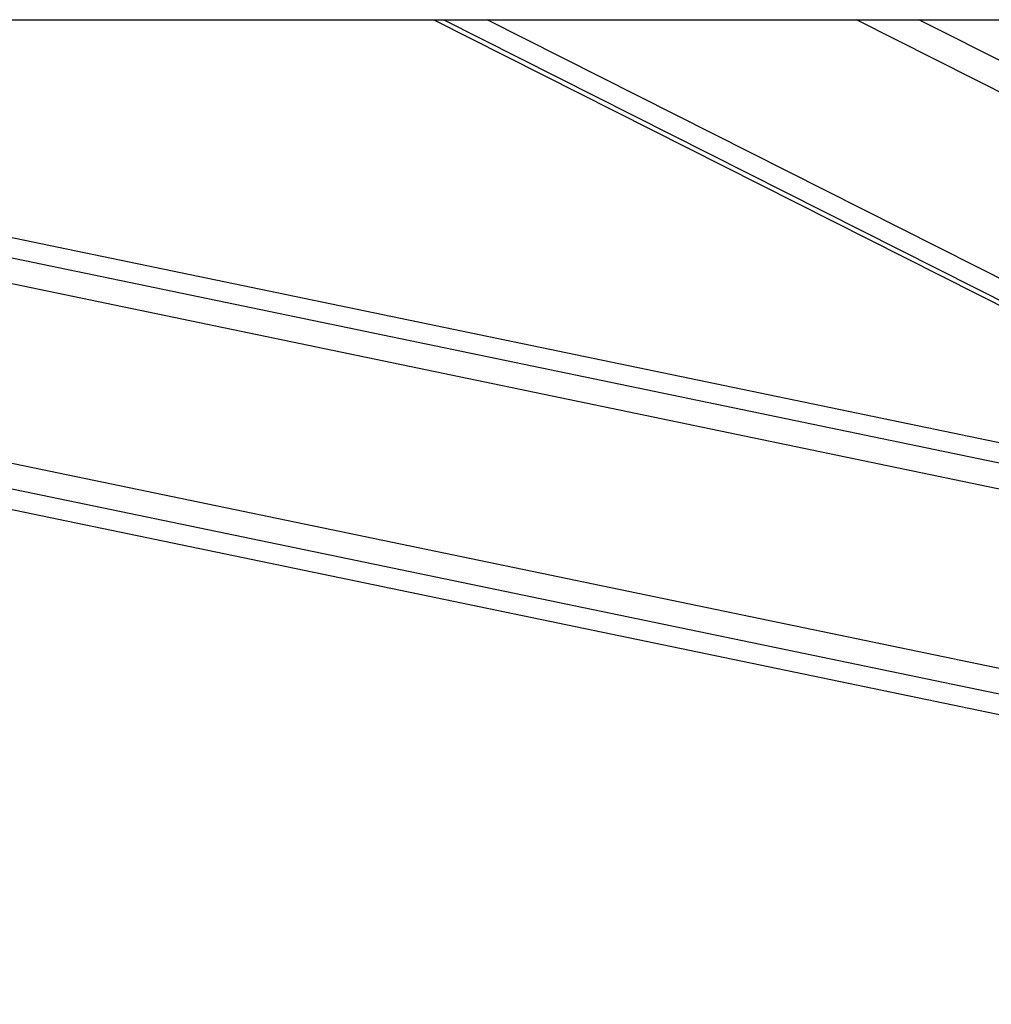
# Model space of a CAD drawing. Header units: millimetres. Extents: x 1591 to 17407, y 888 to 16227.
# Tile 18 of 78: x 5780 to 5970, y 5708 to 5901. Entities that reach past the tile are written whole.
import ezdxf

# ---------------------------------------------------------------- set-up
doc = ezdxf.new("R2010")
doc.units = ezdxf.units.MM
doc.layers.add('COMPONENT_GEOMETRY', color=7, linetype='Continuous')
doc.styles.add('SLDTEXTSTYLE1', font='TXT', dxfattribs={"width": 0.75})
doc.dimstyles.new('SLDDIMSTYLE0', dxfattribs={"dimtxt": 100, "dimasz": 6.604, "dimexe": 0, "dimexo": 0.0625, "dimgap": 25, "dimtad": 0, "dimtih": 1, "dimtoh": 1, "dimdec": 0, "dimlfac": 0.5, "dimrnd": 1e-09, "dimzin": 12, "dimdsep": 46, "dimtxsty": 'SLDTEXTSTYLE1', "dimsah": 1, "dimcen": 0.09, "dimadec": 0, "dimazin": 3, "dimtfac": 1, "dimtdec": 0, "dimtofl": 0, "dimtmove": 0, "dimatfit": 3, "dimfxl": 1, "dimfrac": 2, "dimtolj": 1, "dimtzin": 12, "dimarcsym": 0})

# ---------------------------------------------------------------- blocks, each defined once
blk = doc.blocks.new('_D_4')
at = {"layer": 'COMPONENT_GEOMETRY', "color": 7, "ltscale": 2}
for p, q in [((8881.73, 5900.55), (9410.21, 5900.55)), ((9403.86, 5900.55), (9403.86, 3554.53)), ((9403.86, 1049.75), (9403.86, 3395.78)), ((4502.98, 1049.75), (9410.21, 1049.75))]:
    blk.add_line(p, q, dxfattribs=at)
for points in [[(9403.86, 5900.55), (9402.84, 5893.95), (9404.88, 5893.95)], [(9403.86, 1049.75), (9404.88, 1056.35), (9402.84, 1056.35)]]:
    blk.add_solid(points, dxfattribs=at)
at = {"layer": 'COMPONENT_GEOMETRY', "color": 7, "ltscale": 2, "insert": (9256.08, 3524.68), "char_height": 100, "attachment_point": 1, "style": 'SLDTEXTSTYLE1'}
blk.add_mtext('2425', dxfattribs=at)

msp = doc.modelspace()

# ---------------------------------------------------------------- linework, layer by layer
at = {"color": 7, "linetype": 'Continuous', "lineweight": 25, "ltscale": 2}
for p, q in [((3770.62, 5900.55), (6310.54, 5900.55)), ((5317.66, 5900.55), (6159.76, 5725.58)), ((6170.34, 5776.49), (5573.27, 5900.55)), ((5860.9, 5900.55), (6062.12, 5798.98))]:
    msp.add_line(p, q, dxfattribs=at)
at = {"color": 8, "linetype": 'Continuous', "lineweight": 25, "ltscale": 2}
for p, q in [((6160.56, 5729.38), (5336.75, 5900.55)), ((6161.56, 5734.2), (5360.94, 5900.55)), ((6168.55, 5767.83), (5529.79, 5900.55)), ((6169.55, 5772.66), (5554.01, 5900.55)), ((6065.37, 5798.31), (5862.81, 5900.55)), ((6079.85, 5795.3), (5871.33, 5900.55)), ((6200.77, 5770.71), (5943.54, 5900.55)), ((6205.13, 5774.66), (5955.72, 5900.55))]:
    msp.add_line(p, q, dxfattribs=at)

# ---------------------------------------------------------------- dimensions: what is measured, and where the dimension line sits
at = {"layer": 'COMPONENT_GEOMETRY', "color": 7, "ltscale": 2}
dim = msp.add_linear_dim(base=(9403.86, 1049.75), p1=(8879.19, 5900.55), p2=(4500.44, 1049.75), angle=90, dimstyle='SLDDIMSTYLE0', dxfattribs=at)
dim.commit()
dim.dimension.update_dxf_attribs({"geometry": '_D_4', "text_midpoint": (9403.86, 3475.15), "dimtype": 160})

doc.saveas('drawing.dxf')
